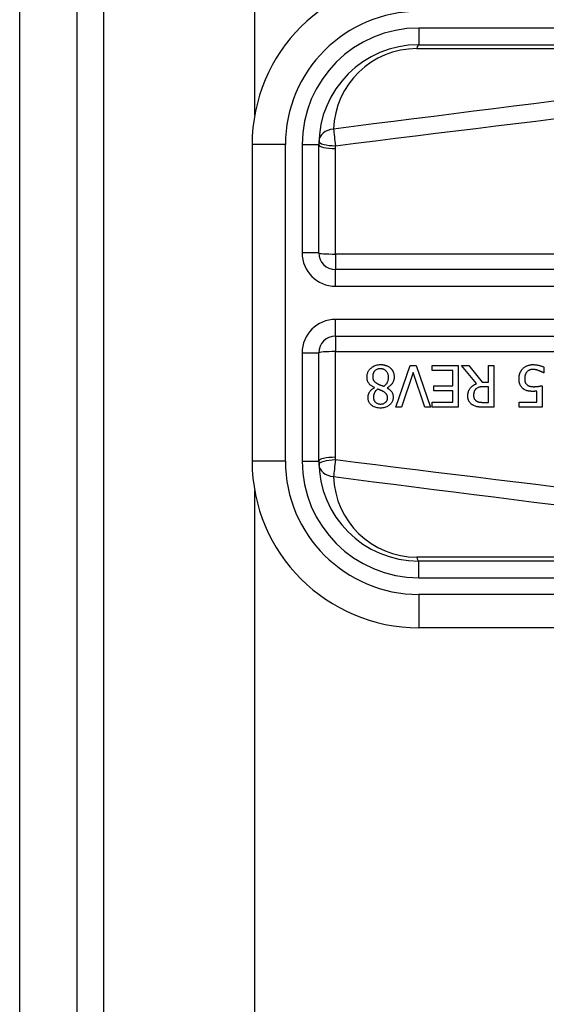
# Model space of a CAD drawing. Header units: inches. Extents: x 15 to 513, y 46 to 241.
# Tile 24 of 198: x 15.434 to 16.056, y 146.29 to 147.453. Entities that reach past the tile are written whole.
import ezdxf

# ---------------------------------------------------------------- set-up
doc = ezdxf.new("R2010")
doc.units = ezdxf.units.IN
doc.header["$MEASUREMENT"] = 0
doc.layers.add('Visible Edges(ANSI)', color=7, linetype='Continuous', lineweight=25)
doc.layers.add('Visible Tangent Edges(ANSI)', color=7, linetype='Continuous', lineweight=25)

msp = doc.modelspace()

# ---------------------------------------------------------------- linework, layer by layer
at = {"layer": 'Visible Edges(ANSI)'}
for p, q in [((15.4341, 132.3758), (15.4341, 161.9788)), ((15.5021, 132.3758), (15.5021, 161.9788)), ((15.7116, 147.3407), (15.7116, 161.3738)), ((15.9054, 147.4239), (16.5544, 147.4239)), ((15.7085, 147.3058), (15.7085, 146.9318)), ((15.7873, 147.1779), (15.7873, 147.3058)), ((16.4589, 147.1582), (15.8069, 147.1582)), ((15.8069, 147.0795), (16.4589, 147.0795)), ((15.7873, 146.9318), (15.7873, 147.0598)), ((15.8784, 146.9956), (15.8953, 147.0448)), ((15.8953, 147.0448), (15.9024, 147.0448)), ((15.9024, 147.0448), (15.9193, 146.9956)), ((15.9212, 147.039), (15.9212, 147.0448)), ((15.9212, 147.0448), (15.952, 147.0448)), ((15.9455, 147.039), (15.9212, 147.039)), ((15.9455, 147.0207), (15.9455, 147.039)), ((15.952, 147.0448), (15.952, 146.9956)), ((15.9734, 147.0234), (15.9559, 147.0448)), ((15.9559, 147.0448), (15.9644, 147.0448)), ((15.9644, 147.0448), (15.98, 147.0252)), ((15.9875, 147.0448), (15.994, 147.0448)), ((15.9875, 147.0252), (15.9875, 147.0448)), ((15.994, 147.0448), (15.994, 146.9956)), ((16.053, 147.043), (16.053, 147.036)), ((15.8987, 147.0364), (15.885, 146.9956)), ((15.9123, 146.9956), (15.8987, 147.0364)), ((16.053, 147.036), (16.0525, 147.036)), ((15.8529, 147.0186), (15.8529, 147.0188)), ((15.8679, 147.0185), (15.8679, 147.0183)), ((15.9229, 147.0149), (15.9229, 147.0207)), ((15.9229, 147.0207), (15.9455, 147.0207)), ((15.9455, 147.0149), (15.9229, 147.0149)), ((15.9455, 147.0014), (15.9455, 147.0149)), ((15.98, 147.0252), (15.9875, 147.0252)), ((15.9875, 147.0197), (15.9817, 147.0197)), ((15.9875, 147.0012), (15.9875, 147.0197)), ((16.0446, 147.0013), (16.0446, 147.0145)), ((16.0509, 147.0209), (16.0509, 146.9956)), ((15.885, 146.9956), (15.8784, 146.9956)), ((15.9193, 146.9956), (15.9123, 146.9956)), ((15.9212, 147.0014), (15.9455, 147.0014)), ((15.9212, 146.9956), (15.9212, 147.0014)), ((15.952, 146.9956), (15.9212, 146.9956)), ((15.981, 147.0012), (15.9875, 147.0012)), ((15.994, 146.9956), (15.9813, 146.9956)), ((16.0239, 146.9956), (16.0239, 147.0013)), ((16.0239, 147.0013), (16.0446, 147.0013)), ((16.0509, 146.9956), (16.0239, 146.9956)), ((15.7116, 133.1738), (15.7116, 146.897)), ((16.5544, 146.8137), (15.9054, 146.8137)), ((15.9054, 146.735), (16.5544, 146.735))]:
    msp.add_line(p, q, dxfattribs=at)
at = {"layer": 'Visible Edges(ANSI)', "flags": 128}
for points in [[(15.8442, 147.0311), (15.8442, 147.0319), (15.8442, 147.0328), (15.8444, 147.0336), (15.8445, 147.0345), (15.8447, 147.0353), (15.845, 147.0361), (15.8453, 147.0369), (15.8457, 147.0377), (15.8461, 147.0384), (15.8466, 147.0392), (15.8471, 147.0399), (15.8477, 147.0405), (15.8482, 147.0411), (15.8489, 147.0418), (15.8497, 147.0424), (15.8506, 147.0431), (15.8515, 147.0437), (15.8526, 147.0443), (15.8538, 147.0448), (15.855, 147.0452), (15.8563, 147.0455), (15.8576, 147.0457), (15.8589, 147.0459), (15.8602, 147.0459)], [(15.8601, 147.041), (15.8593, 147.041), (15.8585, 147.0409), (15.8578, 147.0408), (15.857, 147.0406), (15.8563, 147.0403), (15.8556, 147.04), (15.855, 147.0397), (15.8544, 147.0393), (15.8539, 147.0389), (15.8535, 147.0386), (15.8531, 147.0382), (15.8528, 147.0378), (15.8525, 147.0373), (15.8522, 147.0369), (15.8519, 147.0364), (15.8517, 147.0359), (15.8515, 147.0354), (15.8513, 147.0349), (15.8512, 147.0344), (15.8511, 147.0339), (15.851, 147.0333), (15.851, 147.0328), (15.8509, 147.0322), (15.8509, 147.0317)], [(15.8696, 147.0307), (15.8695, 147.0315), (15.8695, 147.0323), (15.8694, 147.033), (15.8692, 147.0338), (15.869, 147.0346), (15.8687, 147.0353), (15.8684, 147.036), (15.868, 147.0366), (15.8676, 147.0372), (15.8672, 147.0377), (15.8668, 147.0382), (15.8664, 147.0386), (15.866, 147.039), (15.8655, 147.0393), (15.865, 147.0396), (15.8645, 147.0399), (15.864, 147.0402), (15.8635, 147.0404), (15.8629, 147.0406), (15.8624, 147.0407), (15.8618, 147.0409), (15.8613, 147.0409), (15.8607, 147.041), (15.8601, 147.041)], [(15.8602, 147.0459), (15.8606, 147.0459), (15.8611, 147.0459), (15.8615, 147.0459), (15.8619, 147.0458), (15.8624, 147.0458), (15.8628, 147.0457), (15.8632, 147.0457), (15.8637, 147.0456), (15.8641, 147.0455), (15.8645, 147.0455), (15.865, 147.0454), (15.8654, 147.0453), (15.8658, 147.0451), (15.8662, 147.045), (15.8666, 147.0449), (15.8671, 147.0447), (15.8676, 147.0445), (15.8681, 147.0443), (15.8688, 147.044), (15.8694, 147.0436), (15.8701, 147.0432), (15.8708, 147.0427), (15.8714, 147.0422), (15.872, 147.0417)], [(15.872, 147.0417), (15.8723, 147.0414), (15.8726, 147.0411), (15.8728, 147.0408), (15.8731, 147.0405), (15.8734, 147.0401), (15.8736, 147.0398), (15.8738, 147.0395), (15.8741, 147.0391), (15.8743, 147.0388), (15.8745, 147.0384), (15.8747, 147.0381), (15.8748, 147.0377), (15.875, 147.0373), (15.8752, 147.0369), (15.8753, 147.0364), (15.8755, 147.036), (15.8757, 147.0354), (15.8758, 147.0349), (15.8759, 147.0343), (15.876, 147.0337), (15.8761, 147.033), (15.8762, 147.0324), (15.8762, 147.0318), (15.8762, 147.0312)], [(16.0237, 147.0291), (16.0237, 147.0296), (16.0237, 147.0301), (16.0237, 147.0306), (16.0237, 147.0311), (16.0238, 147.0316), (16.0239, 147.0321), (16.0239, 147.0325), (16.024, 147.033), (16.0241, 147.0335), (16.0242, 147.034), (16.0244, 147.0344), (16.0245, 147.0349), (16.0247, 147.0354), (16.0248, 147.0358), (16.025, 147.0363), (16.0252, 147.0368), (16.0255, 147.0373), (16.0257, 147.0378), (16.026, 147.0383), (16.0264, 147.0389), (16.0267, 147.0394), (16.0271, 147.0399), (16.0275, 147.0405), (16.028, 147.041)], [(16.028, 147.041), (16.0285, 147.0415), (16.0291, 147.042), (16.0296, 147.0425), (16.0302, 147.0429), (16.0308, 147.0433), (16.0315, 147.0437), (16.0321, 147.044), (16.0328, 147.0444), (16.0334, 147.0446), (16.034, 147.0448), (16.0346, 147.045), (16.0351, 147.0452), (16.0356, 147.0453), (16.036, 147.0454), (16.0364, 147.0455), (16.0368, 147.0456), (16.0372, 147.0456), (16.0376, 147.0457), (16.038, 147.0457), (16.0384, 147.0458), (16.0389, 147.0458), (16.0393, 147.0458), (16.0397, 147.0458), (16.0401, 147.0458)], [(16.04, 147.0401), (16.0397, 147.0401), (16.0395, 147.0401), (16.0392, 147.0401), (16.039, 147.0401), (16.0388, 147.04), (16.0385, 147.04), (16.0383, 147.04), (16.0381, 147.0399), (16.0378, 147.0399), (16.0376, 147.0399), (16.0374, 147.0398), (16.0371, 147.0397), (16.0369, 147.0397), (16.0367, 147.0396), (16.0365, 147.0395), (16.0362, 147.0394), (16.036, 147.0394), (16.0357, 147.0392), (16.0353, 147.039), (16.0348, 147.0388), (16.0343, 147.0384), (16.0338, 147.038), (16.0333, 147.0376), (16.0329, 147.0371)], [(16.0472, 147.0387), (16.047, 147.0387), (16.0468, 147.0388), (16.0466, 147.0389), (16.0464, 147.039), (16.0462, 147.039), (16.046, 147.0391), (16.0457, 147.0392), (16.0455, 147.0392), (16.0453, 147.0393), (16.0451, 147.0393), (16.0449, 147.0394), (16.0447, 147.0395), (16.0445, 147.0395), (16.0443, 147.0396), (16.0441, 147.0396), (16.0439, 147.0397), (16.0437, 147.0397), (16.0434, 147.0398), (16.0431, 147.0398), (16.0427, 147.0399), (16.0421, 147.04), (16.0415, 147.0401), (16.0408, 147.0401), (16.04, 147.0401)], [(16.0401, 147.0458), (16.0406, 147.0458), (16.0411, 147.0458), (16.0417, 147.0458), (16.0422, 147.0457), (16.0427, 147.0457), (16.0432, 147.0457), (16.0437, 147.0456), (16.0442, 147.0455), (16.0448, 147.0455), (16.0453, 147.0454), (16.0458, 147.0453), (16.0463, 147.0452), (16.0468, 147.0451), (16.0473, 147.045), (16.0479, 147.0448), (16.0484, 147.0447), (16.049, 147.0445), (16.0495, 147.0444), (16.0501, 147.0442), (16.0507, 147.044), (16.0513, 147.0438), (16.0518, 147.0435), (16.0524, 147.0433), (16.053, 147.043)], [(16.0525, 147.036), (16.0524, 147.0361), (16.0523, 147.0362), (16.0521, 147.0363), (16.052, 147.0364), (16.0519, 147.0365), (16.0517, 147.0366), (16.0515, 147.0367), (16.0514, 147.0368), (16.0512, 147.0369), (16.051, 147.037), (16.0508, 147.0371), (16.0506, 147.0372), (16.0503, 147.0373), (16.0501, 147.0374), (16.0498, 147.0376), (16.0496, 147.0377), (16.0493, 147.0378), (16.049, 147.0379), (16.0488, 147.038), (16.0485, 147.0382), (16.0482, 147.0383), (16.0478, 147.0384), (16.0475, 147.0386), (16.0472, 147.0387)], [(15.8529, 147.0188), (15.8522, 147.0191), (15.8515, 147.0195), (15.8508, 147.0199), (15.8502, 147.0203), (15.8495, 147.0207), (15.8489, 147.0211), (15.8483, 147.0216), (15.8477, 147.0221), (15.8472, 147.0227), (15.8467, 147.0232), (15.8463, 147.0238), (15.8459, 147.0243), (15.8456, 147.0249), (15.8453, 147.0254), (15.845, 147.026), (15.8448, 147.0265), (15.8447, 147.0271), (15.8445, 147.0276), (15.8444, 147.0282), (15.8443, 147.0288), (15.8442, 147.0293), (15.8442, 147.0299), (15.8442, 147.0305), (15.8442, 147.0311)], [(15.8509, 147.0317), (15.8509, 147.0312), (15.851, 147.0306), (15.851, 147.0301), (15.8511, 147.0296), (15.8512, 147.029), (15.8514, 147.0285), (15.8515, 147.028), (15.8517, 147.0276), (15.8519, 147.0272), (15.8522, 147.0268), (15.8524, 147.0265), (15.8527, 147.0262), (15.8529, 147.0259), (15.8532, 147.0256), (15.8535, 147.0254), (15.8538, 147.0251), (15.8542, 147.0249), (15.8545, 147.0246), (15.8548, 147.0244), (15.8552, 147.0241), (15.8556, 147.0239), (15.856, 147.0237), (15.8563, 147.0235), (15.8567, 147.0232)], [(15.8639, 147.0202), (15.8643, 147.0204), (15.8646, 147.0207), (15.865, 147.0209), (15.8653, 147.0212), (15.8656, 147.0215), (15.8659, 147.0218), (15.8662, 147.0221), (15.8665, 147.0224), (15.8668, 147.0227), (15.8671, 147.023), (15.8673, 147.0234), (15.8676, 147.0237), (15.8678, 147.0241), (15.8681, 147.0246), (15.8683, 147.025), (15.8685, 147.0255), (15.8688, 147.0261), (15.869, 147.0267), (15.8692, 147.0274), (15.8693, 147.028), (15.8694, 147.0287), (15.8695, 147.0294), (15.8695, 147.03), (15.8696, 147.0307)], [(15.8762, 147.0312), (15.8762, 147.0306), (15.8762, 147.0301), (15.8761, 147.0296), (15.8761, 147.0291), (15.876, 147.0285), (15.8759, 147.028), (15.8757, 147.0275), (15.8756, 147.027), (15.8754, 147.0265), (15.8752, 147.026), (15.875, 147.0255), (15.8747, 147.0249), (15.8744, 147.0244), (15.8741, 147.0238), (15.8737, 147.0232), (15.8732, 147.0226), (15.8727, 147.022), (15.8721, 147.0214), (15.8715, 147.0208), (15.8708, 147.0203), (15.8701, 147.0198), (15.8694, 147.0193), (15.8686, 147.0189), (15.8679, 147.0185)], [(16.0287, 147.0173), (16.0282, 147.0177), (16.0277, 147.0181), (16.0273, 147.0185), (16.0269, 147.019), (16.0265, 147.0195), (16.0261, 147.02), (16.0257, 147.0205), (16.0254, 147.0211), (16.0251, 147.0216), (16.0249, 147.0221), (16.0246, 147.0227), (16.0245, 147.0232), (16.0243, 147.0237), (16.0242, 147.0242), (16.0241, 147.0247), (16.024, 147.0252), (16.0239, 147.0256), (16.0238, 147.0261), (16.0238, 147.0266), (16.0237, 147.0271), (16.0237, 147.0276), (16.0237, 147.0282), (16.0237, 147.0287), (16.0237, 147.0291)], [(16.0329, 147.0371), (16.0327, 147.0369), (16.0325, 147.0367), (16.0324, 147.0365), (16.0322, 147.0363), (16.0321, 147.036), (16.0319, 147.0358), (16.0318, 147.0356), (16.0317, 147.0354), (16.0316, 147.0351), (16.0315, 147.0349), (16.0314, 147.0346), (16.0312, 147.0344), (16.0312, 147.0341), (16.0311, 147.0339), (16.031, 147.0336), (16.0309, 147.0333), (16.0308, 147.033), (16.0307, 147.0326), (16.0306, 147.0321), (16.0305, 147.0316), (16.0305, 147.0311), (16.0304, 147.0305), (16.0304, 147.0298), (16.0304, 147.0291)], [(16.0304, 147.0291), (16.0304, 147.0288), (16.0304, 147.0286), (16.0304, 147.0283), (16.0304, 147.028), (16.0304, 147.0277), (16.0304, 147.0275), (16.0305, 147.0272), (16.0305, 147.0269), (16.0305, 147.0267), (16.0306, 147.0264), (16.0306, 147.0261), (16.0307, 147.0259), (16.0308, 147.0256), (16.0309, 147.0254), (16.0309, 147.0252), (16.031, 147.0249), (16.0311, 147.0247), (16.0313, 147.0244), (16.0315, 147.024), (16.0317, 147.0236), (16.032, 147.0232), (16.0324, 147.0228), (16.0327, 147.0224), (16.0331, 147.022)], [(15.8454, 147.007), (15.8454, 147.0074), (15.8454, 147.0079), (15.8455, 147.0083), (15.8455, 147.0088), (15.8456, 147.0092), (15.8457, 147.0096), (15.8458, 147.0101), (15.8459, 147.0105), (15.8461, 147.0109), (15.8463, 147.0114), (15.8464, 147.0118), (15.8467, 147.0123), (15.8469, 147.0128), (15.8472, 147.0134), (15.8476, 147.014), (15.848, 147.0146), (15.8485, 147.0152), (15.849, 147.0158), (15.8496, 147.0163), (15.8502, 147.0168), (15.8508, 147.0173), (15.8515, 147.0178), (15.8522, 147.0182), (15.8529, 147.0186)], [(15.8568, 147.0169), (15.8565, 147.0167), (15.8563, 147.0165), (15.8561, 147.0164), (15.8559, 147.0162), (15.8556, 147.016), (15.8554, 147.0158), (15.8552, 147.0156), (15.855, 147.0154), (15.8548, 147.0152), (15.8546, 147.015), (15.8544, 147.0147), (15.8542, 147.0145), (15.854, 147.0143), (15.8539, 147.0141), (15.8537, 147.0138), (15.8535, 147.0136), (15.8534, 147.0134), (15.8532, 147.013), (15.8529, 147.0124), (15.8526, 147.0116), (15.8523, 147.0106), (15.852, 147.0094), (15.8519, 147.0082), (15.8519, 147.0071)], [(15.8567, 147.0232), (15.8569, 147.0232), (15.857, 147.0231), (15.8572, 147.023), (15.8574, 147.0229), (15.8575, 147.0228), (15.8577, 147.0227), (15.8579, 147.0226), (15.8581, 147.0225), (15.8583, 147.0224), (15.8586, 147.0223), (15.8588, 147.0222), (15.8591, 147.0221), (15.8594, 147.022), (15.8597, 147.0219), (15.86, 147.0218), (15.8603, 147.0216), (15.8607, 147.0215), (15.8611, 147.0213), (15.8615, 147.0212), (15.8619, 147.021), (15.8624, 147.0208), (15.8629, 147.0206), (15.8634, 147.0204), (15.8639, 147.0202)], [(15.8637, 147.0138), (15.8636, 147.0139), (15.8634, 147.014), (15.8632, 147.0141), (15.863, 147.0142), (15.8628, 147.0143), (15.8626, 147.0144), (15.8623, 147.0146), (15.8621, 147.0147), (15.8618, 147.0148), (15.8615, 147.015), (15.8612, 147.0151), (15.8609, 147.0152), (15.8606, 147.0154), (15.8602, 147.0155), (15.8599, 147.0157), (15.8596, 147.0158), (15.8592, 147.016), (15.8589, 147.0161), (15.8585, 147.0163), (15.8582, 147.0164), (15.8578, 147.0165), (15.8575, 147.0167), (15.8571, 147.0168), (15.8568, 147.0169)], [(15.8679, 147.0183), (15.8683, 147.0181), (15.8687, 147.0178), (15.8691, 147.0175), (15.8695, 147.0173), (15.8699, 147.017), (15.8703, 147.0167), (15.8707, 147.0164), (15.8711, 147.0161), (15.8714, 147.0157), (15.8718, 147.0154), (15.8721, 147.0151), (15.8725, 147.0147), (15.8728, 147.0143), (15.8731, 147.014), (15.8734, 147.0135), (15.8737, 147.013), (15.874, 147.0125), (15.8742, 147.0119), (15.8745, 147.0112), (15.8747, 147.0105), (15.8748, 147.0097), (15.8749, 147.0089), (15.875, 147.0082), (15.875, 147.0074)], [(15.9632, 147.0089), (15.9632, 147.0094), (15.9633, 147.0099), (15.9633, 147.0104), (15.9633, 147.0109), (15.9634, 147.0114), (15.9635, 147.0119), (15.9635, 147.0123), (15.9636, 147.0128), (15.9638, 147.0133), (15.9639, 147.0138), (15.964, 147.0142), (15.9642, 147.0147), (15.9644, 147.0151), (15.9646, 147.0157), (15.965, 147.0164), (15.9655, 147.0172), (15.9661, 147.0181), (15.9668, 147.019), (15.9678, 147.0199), (15.9688, 147.0208), (15.9699, 147.0216), (15.971, 147.0223), (15.9722, 147.0229), (15.9734, 147.0234)], [(15.9728, 147.0172), (15.9726, 147.017), (15.9724, 147.0167), (15.9722, 147.0165), (15.972, 147.0163), (15.9718, 147.016), (15.9716, 147.0158), (15.9715, 147.0155), (15.9713, 147.0152), (15.9712, 147.015), (15.971, 147.0147), (15.9709, 147.0144), (15.9708, 147.0141), (15.9707, 147.0138), (15.9706, 147.0134), (15.9705, 147.0131), (15.9704, 147.0127), (15.9703, 147.0123), (15.9702, 147.0119), (15.9702, 147.0115), (15.9701, 147.0111), (15.9701, 147.0107), (15.9701, 147.0103), (15.9701, 147.0099), (15.9701, 147.0094)], [(15.9817, 147.0197), (15.9815, 147.0197), (15.9812, 147.0197), (15.9809, 147.0197), (15.9806, 147.0197), (15.9803, 147.0197), (15.98, 147.0197), (15.9797, 147.0197), (15.9794, 147.0196), (15.9792, 147.0196), (15.9789, 147.0196), (15.9786, 147.0196), (15.9783, 147.0195), (15.978, 147.0195), (15.9777, 147.0194), (15.9774, 147.0194), (15.9772, 147.0193), (15.9769, 147.0193), (15.9766, 147.0192), (15.9762, 147.0191), (15.9756, 147.0189), (15.9749, 147.0186), (15.9742, 147.0182), (15.9735, 147.0178), (15.9728, 147.0172)], [(16.0401, 147.0142), (16.0398, 147.0142), (16.0394, 147.0142), (16.039, 147.0142), (16.0387, 147.0142), (16.0383, 147.0142), (16.0379, 147.0142), (16.0376, 147.0143), (16.0372, 147.0143), (16.0368, 147.0143), (16.0364, 147.0144), (16.0361, 147.0144), (16.0357, 147.0145), (16.0353, 147.0145), (16.035, 147.0146), (16.0346, 147.0146), (16.0343, 147.0147), (16.0339, 147.0148), (16.0335, 147.0149), (16.033, 147.015), (16.0323, 147.0153), (16.0314, 147.0156), (16.0305, 147.0161), (16.0296, 147.0166), (16.0287, 147.0173)], [(16.0331, 147.022), (16.0334, 147.0218), (16.0337, 147.0216), (16.0339, 147.0214), (16.0342, 147.0212), (16.0345, 147.0211), (16.0348, 147.0209), (16.0351, 147.0208), (16.0354, 147.0207), (16.0357, 147.0205), (16.036, 147.0204), (16.0363, 147.0203), (16.0367, 147.0202), (16.037, 147.0202), (16.0374, 147.0201), (16.0377, 147.02), (16.0381, 147.0199), (16.0385, 147.0199), (16.0389, 147.0199), (16.0393, 147.0198), (16.0396, 147.0198), (16.04, 147.0198), (16.0404, 147.0197), (16.0408, 147.0197), (16.0412, 147.0197)], [(16.0446, 147.0145), (16.0444, 147.0145), (16.0443, 147.0144), (16.0441, 147.0144), (16.044, 147.0144), (16.0438, 147.0144), (16.0437, 147.0144), (16.0435, 147.0143), (16.0433, 147.0143), (16.0432, 147.0143), (16.043, 147.0143), (16.0429, 147.0143), (16.0427, 147.0143), (16.0425, 147.0143), (16.0424, 147.0143), (16.0422, 147.0142), (16.042, 147.0142), (16.0418, 147.0142), (16.0416, 147.0142), (16.0414, 147.0142), (16.0411, 147.0142), (16.0409, 147.0142), (16.0406, 147.0142), (16.0404, 147.0142), (16.0401, 147.0142)], [(16.0412, 147.0197), (16.0416, 147.0197), (16.0421, 147.0197), (16.0425, 147.0198), (16.043, 147.0198), (16.0434, 147.0198), (16.0438, 147.0198), (16.0443, 147.0199), (16.0447, 147.0199), (16.0452, 147.02), (16.0456, 147.02), (16.0461, 147.0201), (16.0465, 147.0201), (16.0469, 147.0202), (16.0474, 147.0203), (16.0478, 147.0203), (16.0482, 147.0204), (16.0487, 147.0205), (16.0491, 147.0206), (16.0494, 147.0206), (16.0498, 147.0207), (16.0501, 147.0208), (16.0504, 147.0208), (16.0507, 147.0209), (16.0509, 147.0209)], [(15.8602, 146.9945), (15.8589, 146.9945), (15.8575, 146.9946), (15.8562, 146.9948), (15.8549, 146.9951), (15.8537, 146.9955), (15.8525, 146.996), (15.8514, 146.9965), (15.8505, 146.9971), (15.8498, 146.9977), (15.8492, 146.9982), (15.8486, 146.9987), (15.8482, 146.9992), (15.8477, 146.9998), (15.8473, 147.0003), (15.8469, 147.0009), (15.8466, 147.0015), (15.8463, 147.0022), (15.8461, 147.0028), (15.8458, 147.0035), (15.8457, 147.0042), (15.8456, 147.0049), (15.8455, 147.0056), (15.8454, 147.0063), (15.8454, 147.007)], [(15.8519, 147.0071), (15.8519, 147.0067), (15.8519, 147.0063), (15.8519, 147.0059), (15.852, 147.0055), (15.8521, 147.0051), (15.8522, 147.0047), (15.8523, 147.0044), (15.8524, 147.004), (15.8526, 147.0036), (15.8528, 147.0033), (15.853, 147.0029), (15.8532, 147.0026), (15.8534, 147.0023), (15.8536, 147.002), (15.8539, 147.0017), (15.8542, 147.0014), (15.8546, 147.001), (15.8551, 147.0006), (15.8558, 147.0003), (15.8566, 146.9999), (15.8575, 146.9996), (15.8584, 146.9994), (15.8593, 146.9993), (15.8602, 146.9993)], [(15.875, 147.0074), (15.875, 147.0067), (15.8749, 147.0059), (15.8748, 147.0052), (15.8747, 147.0045), (15.8745, 147.0038), (15.8743, 147.0031), (15.874, 147.0024), (15.8737, 147.0017), (15.8733, 147.001), (15.8729, 147.0004), (15.8724, 146.9998), (15.872, 146.9993), (15.8714, 146.9987), (15.8708, 146.9982), (15.8701, 146.9976), (15.8693, 146.997), (15.8684, 146.9964), (15.8674, 146.9959), (15.8662, 146.9954), (15.8651, 146.9951), (15.8639, 146.9948), (15.8626, 146.9946), (15.8614, 146.9945), (15.8602, 146.9945)], [(15.8602, 146.9993), (15.861, 146.9993), (15.8617, 146.9994), (15.8625, 146.9995), (15.8632, 146.9997), (15.864, 147), (15.8646, 147.0003), (15.8652, 147.0006), (15.8657, 147.0009), (15.8661, 147.0013), (15.8664, 147.0016), (15.8667, 147.0019), (15.867, 147.0022), (15.8672, 147.0025), (15.8674, 147.0028), (15.8676, 147.0032), (15.8678, 147.0035), (15.8679, 147.0039), (15.8681, 147.0043), (15.8682, 147.0047), (15.8683, 147.0051), (15.8683, 147.0054), (15.8684, 147.0058), (15.8684, 147.0063), (15.8684, 147.0067)], [(15.8684, 147.0067), (15.8684, 147.0069), (15.8684, 147.0072), (15.8684, 147.0074), (15.8683, 147.0077), (15.8683, 147.008), (15.8683, 147.0082), (15.8682, 147.0085), (15.8682, 147.0087), (15.8681, 147.009), (15.868, 147.0092), (15.8679, 147.0095), (15.8678, 147.0097), (15.8677, 147.01), (15.8675, 147.0103), (15.8673, 147.0106), (15.8671, 147.011), (15.8668, 147.0114), (15.8664, 147.0118), (15.866, 147.0122), (15.8656, 147.0126), (15.8651, 147.0129), (15.8647, 147.0132), (15.8642, 147.0135), (15.8637, 147.0138)], [(15.9688, 146.9982), (15.9683, 146.9985), (15.9678, 146.9989), (15.9673, 146.9993), (15.9668, 146.9998), (15.9664, 147.0002), (15.9659, 147.0007), (15.9656, 147.0012), (15.9652, 147.0017), (15.9649, 147.0022), (15.9646, 147.0028), (15.9643, 147.0032), (15.9641, 147.0037), (15.964, 147.0042), (15.9638, 147.0046), (15.9637, 147.005), (15.9636, 147.0055), (15.9635, 147.0059), (15.9634, 147.0063), (15.9634, 147.0067), (15.9633, 147.0072), (15.9633, 147.0076), (15.9633, 147.0081), (15.9632, 147.0085), (15.9632, 147.0089)], [(15.9701, 147.0094), (15.9701, 147.0092), (15.9701, 147.0089), (15.9701, 147.0086), (15.9701, 147.0084), (15.9701, 147.0081), (15.9702, 147.0078), (15.9702, 147.0076), (15.9703, 147.0073), (15.9703, 147.007), (15.9704, 147.0068), (15.9705, 147.0065), (15.9706, 147.0062), (15.9707, 147.006), (15.9708, 147.0057), (15.9709, 147.0055), (15.971, 147.0052), (15.9712, 147.0049), (15.9714, 147.0046), (15.9717, 147.0043), (15.9719, 147.004), (15.9722, 147.0037), (15.9725, 147.0034), (15.9728, 147.0031), (15.9732, 147.0029)], [(15.9732, 147.0029), (15.9735, 147.0027), (15.9738, 147.0025), (15.9741, 147.0024), (15.9744, 147.0022), (15.9747, 147.0021), (15.975, 147.002), (15.9754, 147.0019), (15.9757, 147.0018), (15.9761, 147.0017), (15.9764, 147.0016), (15.9768, 147.0015), (15.9771, 147.0015), (15.9775, 147.0014), (15.9778, 147.0014), (15.9782, 147.0014), (15.9786, 147.0013), (15.9789, 147.0013), (15.9792, 147.0013), (15.9796, 147.0013), (15.9799, 147.0012), (15.9802, 147.0012), (15.9805, 147.0012), (15.9807, 147.0012), (15.981, 147.0012)], [(15.9813, 146.9956), (15.981, 146.9956), (15.9806, 146.9956), (15.9802, 146.9956), (15.9798, 146.9956), (15.9794, 146.9956), (15.979, 146.9956), (15.9786, 146.9956), (15.9782, 146.9956), (15.9778, 146.9957), (15.9774, 146.9957), (15.977, 146.9957), (15.9766, 146.9957), (15.9762, 146.9958), (15.9758, 146.9958), (15.9754, 146.9959), (15.9751, 146.9959), (15.9747, 146.996), (15.9743, 146.996), (15.9738, 146.9961), (15.9731, 146.9963), (15.9721, 146.9966), (15.971, 146.997), (15.9699, 146.9975), (15.9688, 146.9982)]]:
    msp.add_lwpolyline(points, dxfattribs=at)
at = {"layer": 'Visible Edges(ANSI)'}
for centre, radius, start, end in [((15.9054, 147.3058), 0.1969, 90, 180), ((15.9054, 147.3058), 0.1181, 90, 180), ((15.8069, 147.1779), 0.0197, 180, 270), ((15.8069, 147.0598), 0.0197, 90, 180), ((15.9054, 146.9318), 0.1969, 180, 270), ((15.9054, 146.9318), 0.1181, 180, 270)]:
    msp.add_arc(centre, radius, start, end, dxfattribs=at)
at = {"layer": 'Visible Tangent Edges(ANSI)'}
for p, q in [((15.5331, 161.9788), (15.5331, 132.2588)), ((15.9054, 147.4436), (15.9054, 147.4239)), ((16.5544, 147.4436), (15.9054, 147.4436)), ((15.903, 147.4193), (16.4522, 147.4193)), ((15.7479, 147.3058), (15.7085, 147.3058)), ((15.7479, 146.9318), (15.7479, 147.3058)), ((15.7676, 147.3058), (15.7873, 147.3058)), ((15.7676, 147.3058), (15.7676, 147.1779)), ((15.8069, 147.1765), (15.8069, 147.3013)), ((15.7873, 147.1779), (15.7676, 147.1779)), ((16.4589, 147.1765), (15.8069, 147.1765)), ((15.8069, 147.1765), (15.8069, 147.1582)), ((15.8069, 147.1385), (15.8069, 147.1582)), ((15.8069, 147.1385), (16.4589, 147.1385)), ((15.8069, 147.0795), (15.8069, 147.0991)), ((16.4589, 147.0991), (15.8069, 147.0991)), ((15.8069, 147.0795), (15.8069, 147.0612)), ((15.8069, 146.9363), (15.8069, 147.0612)), ((15.8069, 147.0612), (16.4589, 147.0612)), ((15.7676, 147.0598), (15.7873, 147.0598)), ((15.7676, 147.0598), (15.7676, 146.9318)), ((15.7479, 146.9318), (15.7085, 146.9318)), ((15.7676, 146.9318), (15.7873, 146.9318)), ((16.4522, 146.8183), (15.903, 146.8183)), ((15.9054, 146.794), (15.9054, 146.8137)), ((15.9054, 146.794), (16.5544, 146.794)), ((16.5544, 146.7743), (15.9054, 146.7743)), ((15.9054, 146.7743), (15.9054, 146.735))]:
    msp.add_line(p, q, dxfattribs=at)
at = {"layer": 'Visible Tangent Edges(ANSI)', "flags": 128}
for points in [[(16.0649, 147.357), (16.0413, 147.3541), (16.0176, 147.3511), (15.9939, 147.3482), (15.9703, 147.3452), (15.9466, 147.3422), (15.923, 147.3392), (15.8993, 147.3362), (15.8756, 147.3332), (15.852, 147.3302), (15.8283, 147.3272), (15.8047, 147.3241)], [(15.807, 147.3044), (15.8307, 147.3074), (15.8543, 147.3104), (15.878, 147.3133), (15.9016, 147.3162), (15.9253, 147.3192), (15.9489, 147.3221), (15.9726, 147.325), (15.9963, 147.3279), (16.0199, 147.3308), (16.0436, 147.3336), (16.0672, 147.3365)], [(15.8069, 147.3013), (15.8069, 147.3015), (15.8069, 147.3016), (15.8069, 147.3017), (15.8069, 147.3018), (15.8069, 147.302), (15.8069, 147.3021), (15.807, 147.3022), (15.807, 147.3024), (15.807, 147.3025), (15.807, 147.3026), (15.807, 147.3028), (15.807, 147.3029), (15.807, 147.303), (15.807, 147.3031), (15.807, 147.3033), (15.807, 147.3034), (15.807, 147.3035), (15.807, 147.3037), (15.807, 147.3038), (15.807, 147.3039), (15.807, 147.3041), (15.807, 147.3042), (15.807, 147.3043), (15.807, 147.3044)], [(15.807, 146.9332), (15.807, 146.9333), (15.807, 146.9334), (15.807, 146.9336), (15.807, 146.9337), (15.807, 146.9338), (15.807, 146.934), (15.807, 146.9341), (15.807, 146.9342), (15.807, 146.9344), (15.807, 146.9345), (15.807, 146.9346), (15.807, 146.9347), (15.807, 146.9349), (15.807, 146.935), (15.807, 146.9351), (15.807, 146.9353), (15.807, 146.9354), (15.8069, 146.9355), (15.8069, 146.9357), (15.8069, 146.9358), (15.8069, 146.9359), (15.8069, 146.936), (15.8069, 146.9362), (15.8069, 146.9363)], [(16.0672, 146.9011), (16.0436, 146.904), (16.0199, 146.9069), (15.9963, 146.9098), (15.9726, 146.9127), (15.9489, 146.9156), (15.9253, 146.9185), (15.9016, 146.9214), (15.878, 146.9243), (15.8543, 146.9273), (15.8307, 146.9302), (15.807, 146.9332)], [(15.8047, 146.9135), (15.8283, 146.9105), (15.852, 146.9074), (15.8756, 146.9044), (15.8993, 146.9014), (15.923, 146.8984), (15.9466, 146.8954), (15.9703, 146.8924), (15.9939, 146.8895), (16.0176, 146.8865), (16.0413, 146.8835), (16.0649, 146.8806)]]:
    msp.add_lwpolyline(points, dxfattribs=at)
at = {"layer": 'Visible Tangent Edges(ANSI)'}
for centre, radius, start, end in [((15.9054, 147.3058), 0.1575, 90, 180), ((15.9054, 147.3058), 0.1378, 90, 180), ((15.903, 147.3209), 0.0984, 90, 178.1337), ((15.8069, 147.1779), 0.0394, 180, 270), ((15.8069, 147.0598), 0.0394, 90, 180), ((15.9054, 146.9318), 0.1575, 180, 270), ((15.9054, 146.9318), 0.1378, 180, 270), ((15.903, 146.9167), 0.0984, 181.8663, 270)]:
    msp.add_arc(centre, radius, start, end, dxfattribs=at)
for centre, major_axis, ratio, start_param, end_param in [((15.9054, 147.4042), (0, 0.0197), 0.183721, 0, 0.697296), ((15.807, 147.309), (-0.0197, 0.0006), 0.770235, 4.855758, 6.283185), ((15.807, 147.309), (-0.0025, 0.0195), 0.030516, 0.6835, 1.803862), ((15.807, 147.309), (-0.0197, 0.0006), 0.232745, 0, 1.57838), ((15.8069, 147.3058), (-0.0197, 0), 0.228742, 0, 1.570796), ((15.8069, 147.1779), (-0.0197, 0), 0.07065, 0, 1.570796), ((15.8069, 147.0598), (-0.0197, 0), 0.07065, 4.712389, 6.283185), ((15.8069, 146.9318), (-0.0197, 0), 0.228742, 4.712389, 6.283185), ((15.807, 146.9286), (-0.0197, -0.0006), 0.232745, 4.704805, 6.283185), ((15.807, 146.9286), (0.0025, 0.0195), 0.030516, 1.33773, 2.458093), ((15.807, 146.9286), (-0.0197, -0.0006), 0.770235, 0, 1.427427), ((15.9054, 146.8334), (0, -0.0197), 0.183721, 5.58589, 6.283185)]:
    msp.add_ellipse(centre, major_axis=major_axis, ratio=ratio, start_param=start_param, end_param=end_param, dxfattribs=at)

doc.saveas('drawing.dxf')
